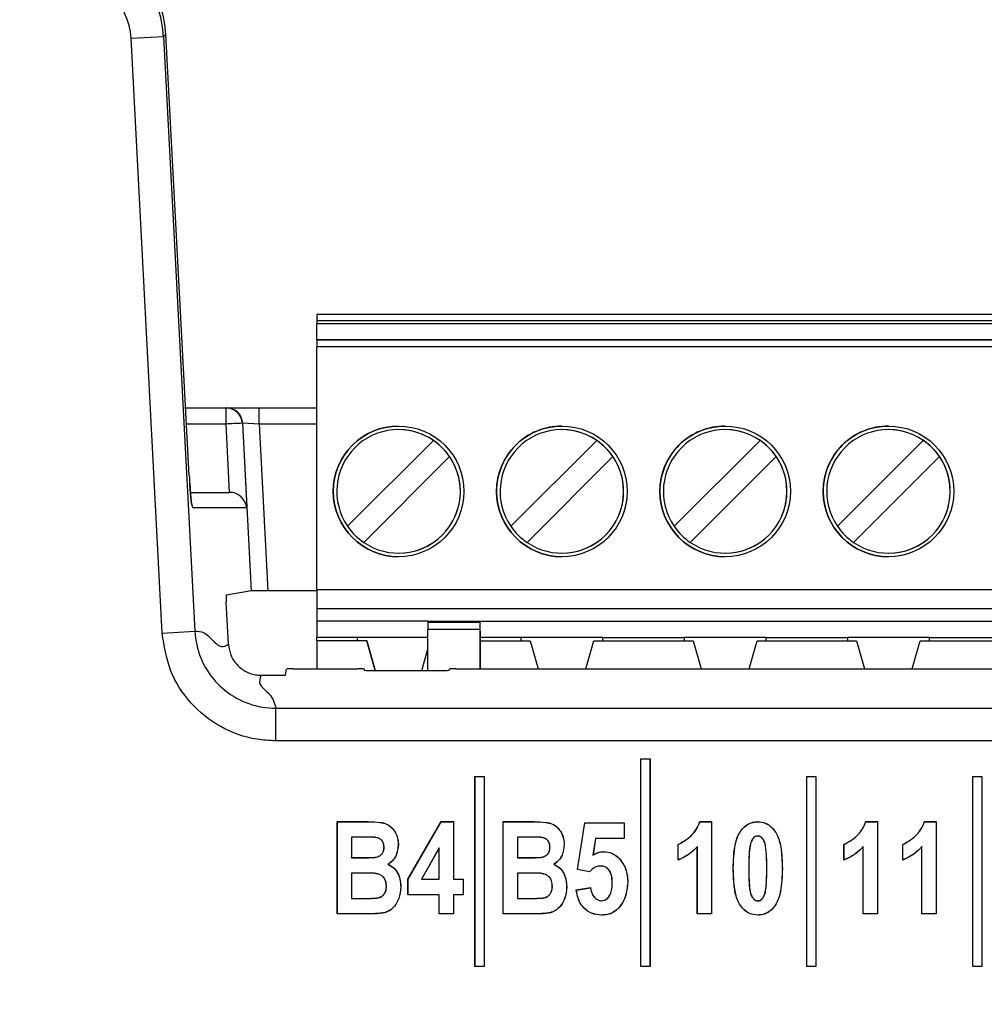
# Paper-space layout 'Sheet2' of a CAD drawing. Header units: millimetres. Extents: x -8 to 412, y -20 to 277.
# Tile 15 of 40: x 74 to 80, y 180 to 186. Entities that reach past the tile are written whole.
import ezdxf

# ---------------------------------------------------------------- set-up
doc = ezdxf.new("R2010")
doc.units = ezdxf.units.MM
doc.header["$PDSIZE"] = -1
doc.styles.add('SLDTEXTSTYLE1', font='TXT', dxfattribs={"width": 0.75})
doc.dimstyles.new('SLDDIMSTYLE1', dxfattribs={"dimtxt": 2.5, "dimasz": 3, "dimexe": 0, "dimexo": 0.0625, "dimtad": 1, "dimdec": 1, "dimlfac": 5, "dimrnd": 1e-09, "dimzin": 4, "dimdsep": 46, "dimtxsty": 'SLDTEXTSTYLE1', "dimblk1": 'CLOSED', "dimblk2": 'CLOSED', "dimsah": 1, "dimcen": 0.09, "dimadec": 0, "dimazin": 1, "dimtfac": 1, "dimtofl": 0, "dimtmove": 0, "dimatfit": 3, "dimldrblk": 'CLOSED', "dimfxl": 1, "dimfrac": 2, "dimtolj": 1, "dimtzin": 12, "dimarcsym": 0})

# ---------------------------------------------------------------- blocks, each defined once
blk = doc.blocks.new('_Closed')
at = {"color": 0, "linetype": 'ByBlock', "lineweight": -2}
for p, q in [((-1, 0.166667), (0, 0)), ((-1, 0.166667), (-1, -0.166667)), ((0, 0), (-1, -0.166667)), ((0, 0), (-1, 0))]:
    blk.add_line(p, q, dxfattribs=at)
blk = doc.blocks.new('_D_26')
at = {"color": 0, "linetype": 'Continuous', "lineweight": -2}
for p, q in [((73.7695, 236.7379), (45.9028, 236.7379)), ((45.9028, 233.7379), (45.9028, 47.3379)), ((85.1498, 44.3379), (45.9028, 44.3379))]:
    blk.add_line(p, q, dxfattribs=at)
at = {"layer": 'Defpoints', "color": 0}
for p in [(73.832, 236.7379), (45.9028, 44.3379), (85.2123, 44.3379)]:
    blk.add_point(p, dxfattribs=at)
at = {"color": 0, "lineweight": -2, "xscale": 3, "yscale": 3, "zscale": 3}
for p, rotation in [((45.9028, 236.7379), 90), ((45.9028, 44.3379), 270)]:
    blk.add_blockref('_Closed', p, dxfattribs=dict(at, rotation=rotation))
at = {"color": 0, "lineweight": 18, "insert": (42.7778, 140.5379), "char_height": 2.5, "attachment_point": 2, "rotation": 90, "style": 'SLDTEXTSTYLE1'}
blk.add_mtext('\\A1;962.0', dxfattribs=at)

psp = doc.layouts.new('Sheet2')

# ---------------------------------------------------------------- linework, layer by layer
at = {"color": 7, "linetype": 'Continuous', "lineweight": 25}
for p, q in [((74.6358, 185.8183), (74.8352, 185.8288)), ((74.8269, 182.1767), (74.6358, 185.8183)), ((74.8492, 185.8435), (74.8352, 185.8288)), ((74.8352, 185.8288), (75.0263, 182.1872)), ((74.9922, 183.1414), (74.8492, 185.8435)), ((74.8492, 185.8435), (74.8493, 185.8435)), ((74.9923, 183.1415), (74.8493, 185.8435)), ((75.774, 184.1298), (85.774, 184.1298)), ((75.774, 184.0898), (85.774, 184.0898)), ((75.774, 184.0898), (75.774, 184.0698)), ((85.774, 184.0698), (75.774, 184.0698)), ((75.774, 183.9738), (75.774, 184.0698)), ((75.774, 183.9738), (85.774, 183.9738)), ((75.774, 183.9738), (75.774, 183.9689)), ((85.774, 183.9689), (75.774, 183.9689)), ((75.774, 182.4438), (75.774, 183.929)), ((85.774, 183.929), (75.774, 183.929)), ((74.9704, 183.5554), (75.2177, 183.5554)), ((75.2177, 183.4562), (75.2177, 183.5554)), ((75.2177, 183.5554), (75.2203, 183.5554)), ((75.2203, 183.5554), (75.4203, 183.5554)), ((75.4203, 183.4554), (75.4203, 183.5554)), ((75.4203, 183.5554), (75.774, 183.5554)), ((75.2394, 183.0379), (75.2177, 183.4562)), ((75.3174, 183.4606), (75.3443, 182.9432)), ((75.3201, 183.4606), (75.3174, 183.4606)), ((75.3739, 182.434), (75.3201, 183.4606)), ((75.4203, 183.4554), (75.3201, 183.4606)), ((75.4203, 183.4554), (75.4739, 182.4348)), ((76.274, 183.4221), (76.274, 183.4221)), ((77.274, 183.4221), (77.274, 183.4221)), ((78.274, 183.4221), (78.274, 183.4221)), ((79.274, 183.4221), (79.274, 183.4221)), ((75.9616, 182.8304), (76.4874, 183.3562)), ((75.9616, 182.8304), (76.4874, 183.3562)), ((76.4874, 183.3562), (76.4874, 183.3562)), ((76.9616, 182.8304), (77.4874, 183.3562)), ((76.9616, 182.8304), (77.4874, 183.3562)), ((77.4874, 183.3562), (77.4874, 183.3562)), ((77.9616, 182.8304), (78.4874, 183.3562)), ((77.9616, 182.8304), (78.4874, 183.3562)), ((78.4874, 183.3562), (78.4874, 183.3562)), ((78.9616, 182.8304), (79.4874, 183.3562)), ((78.9616, 182.8304), (79.4874, 183.3562)), ((79.4874, 183.3562), (79.4874, 183.3562)), ((76.5864, 183.2572), (76.0606, 182.7314)), ((76.5864, 183.2572), (76.5864, 183.2572)), ((77.5864, 183.2572), (77.0606, 182.7314)), ((77.5864, 183.2572), (77.5864, 183.2572)), ((78.5864, 183.2572), (78.0606, 182.7314)), ((78.5864, 183.2572), (78.5864, 183.2572)), ((79.5864, 183.2572), (79.0606, 182.7314)), ((79.5864, 183.2572), (79.5864, 183.2572)), ((74.9994, 183.0379), (75.2394, 183.0379)), ((75.2394, 183.0379), (75.2394, 183.0379)), ((75.3443, 182.9432), (75.0131, 182.9432)), ((75.9616, 182.8304), (75.9616, 182.8304)), ((76.9616, 182.8304), (76.9616, 182.8304)), ((77.9616, 182.8304), (77.9616, 182.8304)), ((78.9616, 182.8304), (78.9616, 182.8304)), ((76.274, 182.6655), (76.274, 182.6655)), ((77.274, 182.6655), (77.274, 182.6655)), ((78.274, 182.6655), (78.274, 182.6655)), ((79.274, 182.6655), (79.274, 182.6655)), ((75.3739, 182.434), (75.2186, 182.4079)), ((75.774, 182.4348), (75.4739, 182.4348)), ((75.774, 182.4438), (85.774, 182.4438)), ((75.774, 182.4438), (75.774, 182.3238)), ((75.2323, 182.1074), (75.2186, 182.3679)), ((85.774, 182.3238), (75.774, 182.3238)), ((75.774, 182.3238), (75.774, 182.2498)), ((76.454, 182.2498), (75.774, 182.2498)), ((75.774, 182.2498), (75.774, 182.1498)), ((76.454, 182.2498), (76.774, 182.2498)), ((76.454, 182.2434), (76.454, 182.2498)), ((76.454, 182.2434), (76.774, 182.2434)), ((76.454, 182.2434), (76.454, 182.1983)), ((76.774, 182.2498), (84.774, 182.2498)), ((76.774, 182.2498), (76.774, 182.2434)), ((74.8269, 182.1767), (75.0263, 182.1872)), ((76.774, 182.1983), (76.454, 182.1983)), ((76.454, 181.9475), (76.454, 182.1983)), ((76.774, 181.9579), (76.774, 182.1983)), ((76.774, 182.1872), (76.774, 181.9579)), ((76.023, 182.1498), (75.774, 182.1498)), ((75.774, 182.1298), (75.774, 182.1498)), ((75.774, 182.1298), (75.774, 181.9579)), ((76.079, 182.1298), (75.774, 182.1298)), ((76.454, 182.1498), (76.023, 182.1498)), ((76.023, 182.1298), (76.023, 182.1498)), ((76.1309, 181.9475), (76.079, 182.1298)), ((76.079, 182.1298), (76.1309, 181.9475)), ((76.079, 182.1298), (76.079, 182.1298)), ((77.023, 182.1498), (76.774, 182.1498)), ((76.774, 182.1298), (77.079, 182.1298)), ((77.525, 182.1498), (77.023, 182.1498)), ((77.023, 182.1498), (77.023, 182.1298)), ((77.079, 182.1298), (77.1279, 181.9579)), ((77.079, 182.1298), (77.079, 182.1298)), ((77.079, 182.1298), (77.1279, 181.9579)), ((77.4201, 181.9579), (77.469, 182.1298)), ((77.469, 182.1298), (78.079, 182.1298)), ((77.525, 182.1498), (78.023, 182.1498)), ((77.525, 182.1298), (77.525, 182.1498)), ((78.525, 182.1498), (78.023, 182.1498)), ((78.023, 182.1498), (78.023, 182.1298)), ((78.079, 182.1298), (78.1279, 181.9579)), ((78.079, 182.1298), (78.079, 182.1298)), ((78.079, 182.1298), (78.1279, 181.9579)), ((78.4201, 181.9579), (78.469, 182.1298)), ((78.469, 182.1298), (79.079, 182.1298)), ((78.525, 182.1498), (79.023, 182.1498)), ((78.525, 182.1298), (78.525, 182.1498)), ((79.525, 182.1498), (79.023, 182.1498)), ((79.023, 182.1498), (79.023, 182.1298)), ((79.079, 182.1298), (79.1279, 181.9579)), ((79.079, 182.1298), (79.079, 182.1298)), ((79.079, 182.1298), (79.1279, 181.9579)), ((79.4201, 181.9579), (79.469, 182.1298)), ((79.469, 182.1298), (80.079, 182.1298)), ((79.525, 182.1498), (80.023, 182.1498)), ((79.525, 182.1298), (79.525, 182.1498)), ((76.4171, 181.9475), (76.454, 182.0771)), ((75.5824, 181.9202), (75.5884, 181.9559)), ((75.6284, 181.9579), (76.0224, 181.9579)), ((76.0624, 181.9559), (76.0635, 181.9495)), ((76.1035, 181.9475), (76.5442, 181.9475)), ((76.5842, 181.9495), (76.5852, 181.9559)), ((76.6252, 181.9579), (84.824, 181.9579)), ((75.4318, 181.9181), (75.5424, 181.9181)), ((75.5225, 181.5166), (75.5225, 181.7163)), ((75.5225, 181.7163), (85.926, 181.7163)), ((85.926, 181.5166), (75.5225, 181.5166)), ((77.7564, 181.4037), (77.7559, 181.4042)), ((77.7559, 181.4042), (77.7559, 180.1366)), ((77.8159, 181.4042), (77.7559, 181.4042)), ((77.7564, 181.4037), (77.7564, 180.1372)), ((77.8154, 181.4037), (77.7564, 181.4037)), ((77.8154, 181.4037), (77.8159, 181.4042)), ((77.8154, 180.1372), (77.8154, 181.4037)), ((77.8159, 180.1366), (77.8159, 181.4042)), ((76.7404, 181.2961), (76.7399, 181.2966)), ((76.7999, 181.2966), (76.7399, 181.2966)), ((76.7399, 181.2966), (76.7399, 180.1366)), ((76.7404, 181.2961), (76.7404, 180.1372)), ((76.7994, 181.2961), (76.7404, 181.2961)), ((76.7994, 181.2961), (76.7999, 181.2966)), ((76.7994, 180.1372), (76.7994, 181.2961)), ((76.7999, 180.1366), (76.7999, 181.2966)), ((78.7724, 181.2961), (78.7719, 181.2966)), ((78.8319, 181.2966), (78.7719, 181.2966)), ((78.7719, 181.2966), (78.7719, 180.1366)), ((78.7724, 181.2961), (78.7724, 180.1372)), ((78.8314, 181.2961), (78.7724, 181.2961)), ((78.8314, 181.2961), (78.8319, 181.2966)), ((78.8314, 180.1372), (78.8314, 181.2961)), ((78.8319, 180.1366), (78.8319, 181.2966)), ((79.7884, 181.2961), (79.7879, 181.2966)), ((79.7879, 181.2966), (79.7879, 180.1366)), ((79.8479, 181.2966), (79.7879, 181.2966)), ((79.7884, 181.2961), (79.7884, 180.1372)), ((79.8474, 181.2961), (79.7884, 181.2961)), ((79.8474, 181.2961), (79.8479, 181.2966)), ((79.8474, 180.1372), (79.8474, 181.2961)), ((79.8479, 180.1366), (79.8479, 181.2966)), ((75.8992, 181.0211), (75.8987, 181.0217)), ((75.8987, 181.0217), (76.0885, 181.0217)), ((75.8987, 180.4566), (75.8987, 181.0217)), ((75.8992, 181.0211), (76.0885, 181.0211)), ((75.8992, 180.4572), (75.8992, 181.0211)), ((76.0885, 181.0211), (76.0885, 181.0217)), ((76.3316, 180.6691), (76.5339, 181.0217)), ((76.3321, 180.669), (76.5342, 181.0211)), ((76.5342, 181.0211), (76.5339, 181.0217)), ((76.5339, 181.0217), (76.6105, 181.0217)), ((76.5342, 181.0211), (76.6099, 181.0211)), ((76.6099, 181.0211), (76.6105, 181.0217)), ((76.6099, 181.0211), (76.6099, 180.6689)), ((76.6105, 181.0217), (76.6105, 180.6694)), ((76.9152, 181.0211), (76.9147, 181.0217)), ((76.9147, 181.0217), (77.1045, 181.0217)), ((76.9147, 180.4566), (76.9147, 181.0217)), ((76.9152, 181.0211), (77.1045, 181.0211)), ((76.9152, 180.4572), (76.9152, 181.0211)), ((77.1045, 181.0211), (77.1045, 181.0217)), ((77.3696, 180.7281), (77.4137, 181.0143)), ((77.3702, 180.7286), (77.4141, 181.0138)), ((77.4141, 181.0138), (77.4137, 181.0143)), ((77.4137, 181.0143), (77.6558, 181.0143)), ((77.4141, 181.0138), (77.6553, 181.0138)), ((77.6553, 181.0138), (77.6558, 181.0143)), ((77.6553, 181.0138), (77.6553, 180.9195)), ((77.6558, 181.0143), (77.6558, 180.9189)), ((78.1188, 181.0217), (78.1912, 181.0217)), ((78.1192, 181.0211), (78.1906, 181.0211)), ((78.1906, 181.0211), (78.1912, 181.0217)), ((78.1906, 181.0211), (78.1906, 180.4572)), ((78.1912, 181.0217), (78.1912, 180.4566)), ((78.4735, 181.0211), (78.4735, 181.0217)), ((79.1348, 181.0217), (79.2072, 181.0217)), ((79.1352, 181.0211), (79.2066, 181.0211)), ((79.2066, 181.0211), (79.2072, 181.0217)), ((79.2066, 181.0211), (79.2066, 180.4572)), ((79.2072, 181.0217), (79.2072, 180.4566)), ((79.4944, 181.0217), (79.5667, 181.0217)), ((79.4948, 181.0211), (79.5662, 181.0211)), ((79.5662, 181.0211), (79.5667, 181.0217)), ((79.5662, 181.0211), (79.5662, 180.4572)), ((79.5667, 181.0217), (79.5667, 180.4566)), ((76.0458, 180.9268), (75.9862, 180.9268)), ((75.9862, 180.9268), (75.9862, 180.801)), ((75.9862, 180.9268), (75.9867, 180.9263)), ((76.0458, 180.9263), (75.9867, 180.9263)), ((75.9867, 180.9263), (75.9867, 180.8015)), ((76.0458, 180.9268), (76.0458, 180.9263)), ((77.0618, 180.9268), (77.0022, 180.9268)), ((77.0022, 180.9268), (77.0022, 180.801)), ((77.0022, 180.9268), (77.0027, 180.9263)), ((77.0618, 180.9263), (77.0027, 180.9263)), ((77.0027, 180.9263), (77.0027, 180.8015)), ((77.0618, 180.9268), (77.0618, 180.9263)), ((77.4801, 180.9195), (77.4641, 180.8158)), ((77.4805, 180.9189), (77.4648, 180.8169)), ((77.4801, 180.9195), (77.4805, 180.9189)), ((77.6553, 180.9195), (77.4801, 180.9195)), ((77.6558, 180.9189), (77.4805, 180.9189)), ((77.6553, 180.9195), (77.6558, 180.9189)), ((78.4737, 180.9341), (78.4737, 180.9336)), ((76.1854, 180.8652), (76.1849, 180.8652)), ((76.2724, 180.8816), (76.2729, 180.8816)), ((76.5229, 180.8612), (76.4145, 180.6689)), ((76.5224, 180.8592), (76.4154, 180.6694)), ((76.5229, 180.8612), (76.5224, 180.8592)), ((76.5224, 180.6694), (76.5224, 180.8592)), ((76.5229, 180.6689), (76.5229, 180.8612)), ((77.2014, 180.8652), (77.2009, 180.8652)), ((77.2884, 180.8816), (77.2889, 180.8816)), ((77.9862, 180.8819), (77.9857, 180.8822)), ((77.9857, 180.7869), (77.9857, 180.8822)), ((77.9862, 180.7876), (77.9862, 180.8819)), ((78.1036, 180.8689), (78.1031, 180.8676)), ((78.1031, 180.4566), (78.1031, 180.8676)), ((78.1036, 180.4572), (78.1036, 180.8689)), ((79.0022, 180.8819), (79.0017, 180.8822)), ((79.0017, 180.7869), (79.0017, 180.8822)), ((79.0022, 180.7876), (79.0022, 180.8819)), ((79.1196, 180.8689), (79.1191, 180.8676)), ((79.1191, 180.4566), (79.1191, 180.8676)), ((79.1196, 180.4572), (79.1196, 180.8689)), ((79.3618, 180.8819), (79.3613, 180.8822)), ((79.3613, 180.7869), (79.3613, 180.8822)), ((79.3618, 180.7876), (79.3618, 180.8819)), ((79.4792, 180.8689), (79.4787, 180.8676)), ((79.4787, 180.4566), (79.4787, 180.8676)), ((79.4792, 180.4572), (79.4792, 180.8689)), ((75.9862, 180.801), (75.9867, 180.8015)), ((75.9862, 180.801), (76.0541, 180.801)), ((75.9867, 180.8015), (76.0541, 180.8015)), ((76.0541, 180.801), (76.0541, 180.8015)), ((76.1293, 180.8028), (76.1292, 180.8034)), ((77.0022, 180.801), (77.0027, 180.8015)), ((77.0022, 180.801), (77.0701, 180.801)), ((77.0027, 180.8015), (77.0701, 180.8015)), ((77.0701, 180.801), (77.0701, 180.8015)), ((77.1453, 180.8028), (77.1452, 180.8034)), ((77.4641, 180.8158), (77.4648, 180.8169)), ((77.529, 180.8377), (77.529, 180.8382)), ((77.6266, 180.7945), (77.627, 180.7949)), ((76.2087, 180.7608), (76.2098, 180.7608)), ((77.2247, 180.7608), (77.2258, 180.7608)), ((77.5124, 180.7507), (77.5124, 180.7502)), ((78.3238, 180.7364), (78.3233, 180.7364)), ((78.4181, 180.7353), (78.4186, 180.7353)), ((78.5292, 180.7353), (78.5287, 180.7353)), ((78.6236, 180.7353), (78.6241, 180.7353)), ((76.0679, 180.7067), (75.9862, 180.7067)), ((75.9862, 180.7067), (75.9862, 180.5515)), ((75.9862, 180.7067), (75.9867, 180.7061)), ((76.0679, 180.7061), (75.9867, 180.7061)), ((75.9867, 180.7061), (75.9867, 180.552)), ((76.0679, 180.7067), (76.0679, 180.7061)), ((76.3321, 180.669), (76.3316, 180.6691)), ((76.3316, 180.574), (76.3316, 180.6691)), ((76.4145, 180.6689), (76.4154, 180.6694)), ((76.4154, 180.6694), (76.5224, 180.6694)), ((76.5229, 180.6689), (76.5224, 180.6694)), ((76.6099, 180.6689), (76.6105, 180.6694)), ((76.6105, 180.6694), (76.6692, 180.6694)), ((76.6686, 180.6689), (76.6692, 180.6694)), ((76.6692, 180.6694), (76.6692, 180.574)), ((77.0839, 180.7067), (77.0022, 180.7067)), ((77.0022, 180.7067), (77.0022, 180.5515)), ((77.0022, 180.7067), (77.0027, 180.7061)), ((77.0839, 180.7061), (77.0027, 180.7061)), ((77.0027, 180.7061), (77.0027, 180.552)), ((77.0839, 180.7067), (77.0839, 180.7061)), ((77.3702, 180.7286), (77.3696, 180.7281)), ((77.4428, 180.7135), (77.3696, 180.7281)), ((77.4426, 180.714), (77.3702, 180.7286)), ((76.2001, 180.6275), (76.1995, 180.6275)), ((76.2871, 180.6225), (76.2876, 180.6225)), ((76.3321, 180.5746), (76.3321, 180.669)), ((76.4145, 180.6689), (76.5229, 180.6689)), ((76.6099, 180.6689), (76.6686, 180.6689)), ((76.6686, 180.6689), (76.6686, 180.5746)), ((77.2161, 180.6275), (77.2155, 180.6275)), ((77.3031, 180.6225), (77.3036, 180.6225)), ((77.3623, 180.6034), (77.4503, 180.6181)), ((77.3629, 180.603), (77.4499, 180.6175)), ((77.583, 180.647), (77.5824, 180.647)), ((77.6773, 180.6491), (77.6778, 180.6491)), ((75.9862, 180.5515), (75.9867, 180.552)), ((75.9862, 180.5515), (76.0798, 180.5515)), ((75.9867, 180.552), (76.0798, 180.552)), ((76.0798, 180.5515), (76.0798, 180.552)), ((76.3321, 180.5746), (76.3316, 180.574)), ((76.5224, 180.574), (76.3316, 180.574)), ((76.5229, 180.5746), (76.3321, 180.5746)), ((76.5229, 180.5746), (76.5224, 180.574)), ((76.5224, 180.4566), (76.5224, 180.574)), ((76.5229, 180.4572), (76.5229, 180.5746)), ((76.6099, 180.5746), (76.6099, 180.4572)), ((76.6099, 180.5746), (76.6105, 180.574)), ((76.6686, 180.5746), (76.6099, 180.5746)), ((76.6105, 180.574), (76.6105, 180.4566)), ((76.6692, 180.574), (76.6105, 180.574)), ((76.6686, 180.5746), (76.6692, 180.574)), ((77.0022, 180.5515), (77.0027, 180.552)), ((77.0022, 180.5515), (77.0958, 180.5515)), ((77.0027, 180.552), (77.0958, 180.552)), ((77.0958, 180.5515), (77.0958, 180.552)), ((77.5156, 180.5368), (77.5156, 180.5374)), ((78.4737, 180.5368), (78.4737, 180.5374)), ((75.8992, 180.4572), (75.8987, 180.4566)), ((76.0567, 180.4566), (75.8987, 180.4566)), ((76.0567, 180.4572), (75.8992, 180.4572)), ((76.0567, 180.4572), (76.0567, 180.4566)), ((76.1875, 180.4641), (76.1876, 180.4636)), ((76.5229, 180.4572), (76.5224, 180.4566)), ((76.6105, 180.4566), (76.5224, 180.4566)), ((76.6099, 180.4572), (76.5229, 180.4572)), ((76.6099, 180.4572), (76.6105, 180.4566)), ((76.9152, 180.4572), (76.9147, 180.4566)), ((77.0727, 180.4566), (76.9147, 180.4566)), ((77.0727, 180.4572), (76.9152, 180.4572)), ((77.0727, 180.4572), (77.0727, 180.4566)), ((77.2035, 180.4641), (77.2036, 180.4636)), ((77.5173, 180.4498), (77.5173, 180.4493)), ((78.1036, 180.4572), (78.1031, 180.4566)), ((78.1912, 180.4566), (78.1031, 180.4566)), ((78.1906, 180.4572), (78.1036, 180.4572)), ((78.1906, 180.4572), (78.1912, 180.4566)), ((78.4739, 180.4498), (78.4739, 180.4493)), ((79.1196, 180.4572), (79.1191, 180.4566)), ((79.2072, 180.4566), (79.1191, 180.4566)), ((79.2066, 180.4572), (79.1196, 180.4572)), ((79.2066, 180.4572), (79.2072, 180.4566)), ((79.4792, 180.4572), (79.4787, 180.4566)), ((79.5667, 180.4566), (79.4787, 180.4566)), ((79.5662, 180.4572), (79.4792, 180.4572)), ((79.5662, 180.4572), (79.5667, 180.4566)), ((76.7404, 180.1372), (76.7399, 180.1366)), ((76.7399, 180.1366), (76.7999, 180.1366)), ((76.7404, 180.1372), (76.7994, 180.1372)), ((76.7994, 180.1372), (76.7999, 180.1366)), ((77.7564, 180.1372), (77.7559, 180.1366)), ((77.7559, 180.1366), (77.8159, 180.1366)), ((77.7564, 180.1372), (77.8154, 180.1372)), ((77.8154, 180.1372), (77.8159, 180.1366)), ((78.7724, 180.1372), (78.7719, 180.1366)), ((78.7719, 180.1366), (78.8319, 180.1366)), ((78.7724, 180.1372), (78.8314, 180.1372)), ((78.8314, 180.1372), (78.8319, 180.1366)), ((79.7884, 180.1372), (79.7879, 180.1366)), ((79.7879, 180.1366), (79.8479, 180.1366)), ((79.7884, 180.1372), (79.8474, 180.1372)), ((79.8474, 180.1372), (79.8479, 180.1366))]:
    psp.add_line(p, q, dxfattribs=at)
at = {"color": 8, "linetype": 'Continuous', "lineweight": 25}
for p, q in [((75.2177, 183.4562), (74.9757, 183.4562)), ((75.774, 183.4554), (75.4203, 183.4554)), ((74.9922, 183.1414), (74.9923, 183.1415))]:
    psp.add_line(p, q, dxfattribs=at)
at = {"color": 7, "linetype": 'Continuous', "lineweight": 25, "flags": 128}
for points in [[(75.774, 184.1298), (75.774, 184.129), (75.774, 184.1268), (75.774, 184.1231), (75.774, 184.1181), (75.774, 184.112), (75.774, 184.1051), (75.774, 184.0976), (75.774, 184.0898)], [(75.774, 183.9689), (75.774, 183.9679), (75.774, 183.9654), (75.774, 183.9616), (75.774, 183.9566), (75.774, 183.9506), (75.774, 183.9439), (75.774, 183.9365), (75.774, 183.929)], [(76.774, 182.1872), (76.774, 182.1993), (76.774, 182.2109), (76.774, 182.2218), (76.774, 182.2313), (76.774, 182.2391), (76.774, 182.245), (76.774, 182.2486), (76.774, 182.2498)], [(76.774, 182.1983), (76.774, 182.2064), (76.774, 182.214), (76.774, 182.2211), (76.774, 182.2274), (76.774, 182.2329), (76.774, 182.2375), (76.774, 182.241), (76.774, 182.2434)], [(78.1192, 181.0211), (78.119, 181.0214), (78.1188, 181.0217)], [(79.1352, 181.0211), (79.135, 181.0214), (79.1348, 181.0217)], [(79.4948, 181.0211), (79.4946, 181.0214), (79.4944, 181.0217)], [(77.9862, 180.7876), (77.986, 180.7872), (77.9857, 180.7869)], [(79.0022, 180.7876), (79.002, 180.7872), (79.0017, 180.7869)], [(79.3618, 180.7876), (79.3615, 180.7872), (79.3613, 180.7869)], [(77.4426, 180.714), (77.4427, 180.7138), (77.4428, 180.7135)], [(77.4499, 180.6175), (77.4501, 180.6177), (77.4502, 180.6179), (77.4503, 180.6181)], [(77.3629, 180.603), (77.3626, 180.6032), (77.3623, 180.6034)]]:
    psp.add_lwpolyline(points, dxfattribs=at)
at = {"color": 8, "linetype": 'Continuous', "lineweight": 25, "flags": 128}
psp.add_lwpolyline([(75.0131, 182.9432), (75.0103, 182.9619), (75.0047, 182.9784)], dxfattribs=at)
at = {"color": 7, "linetype": 'Continuous', "lineweight": 25}
for centre in [(76.274, 183.0438), (77.274, 183.0438), (78.274, 183.0438), (79.274, 183.0438)]:
    psp.add_circle(centre, 0.4, dxfattribs=at)
for centre, radius, start, end in [((75.2176, 183.4554), 0.0999, 2.95809, 89.96343), ((75.2203, 183.4554), 0.0999, 2.95809, 89.96343), ((75.4084, 180.2372), 3.2247, 91.61707, 93.39074), ((76.274, 183.0438), 0.4, 89.99999, 269.99999), ((77.274, 183.0438), 0.4, 89.99999, 179.99999), ((78.274, 183.0438), 0.4, 89.99999, 179.99999), ((79.274, 183.0438), 0.4, 89.99999, 179.99999), ((76.274, 183.0438), 0.3783, 55.6634, 214.33659), ((76.274, 183.0438), 0.3783, 269.99999, 89.99999), ((77.274, 183.0438), 0.3783, 55.6634, 214.33659), ((77.274, 183.0438), 0.3783, 359.99999, 89.99999), ((78.274, 183.0438), 0.3783, 55.6634, 214.33659), ((78.274, 183.0438), 0.3783, 269.99999, 89.99999), ((79.274, 183.0438), 0.3783, 55.6634, 214.33659), ((79.274, 183.0438), 0.3783, 359.99999, 89.99999), ((76.274, 183.0438), 0.3783, 34.33655, 55.66344), ((77.274, 183.0438), 0.3783, 34.33655, 55.66344), ((78.274, 183.0438), 0.3783, 34.33655, 55.66344), ((79.274, 183.0438), 0.3783, 34.33655, 55.66344), ((76.274, 183.0438), 0.3783, 235.6634, 34.33659), ((77.274, 183.0438), 0.3783, 235.6634, 34.33659), ((78.274, 183.0438), 0.3783, 235.6634, 34.33659), ((79.274, 183.0438), 0.3783, 235.6634, 34.33659), ((77.274, 183.0438), 0.4, 179.99999, 269.99999), ((77.274, 183.0438), 0.3783, 269.99999, 359.99999), ((78.274, 183.0438), 0.4, 179.99999, 269.99999), ((79.274, 183.0438), 0.4, 179.99999, 269.99999), ((79.274, 183.0438), 0.3783, 269.99999, 359.99999), ((76.274, 183.0438), 0.3783, 214.33655, 235.66344), ((77.274, 183.0438), 0.3783, 214.33655, 235.66344), ((78.274, 183.0438), 0.3783, 214.33655, 235.66344), ((79.274, 183.0438), 0.3783, 214.33655, 235.66344)]:
    psp.add_arc(centre, radius, start, end, dxfattribs=at)
for centre, major_axis, ratio, start_param, end_param in [((74.2358, 185.7963), (0.413, 0.4359), 0.999131, 5.524576, 7.040345), ((74.2495, 185.8107), (0.4664, 0.3788), 0.9986, 5.654895, 7.170664), ((74.2358, 185.7963), (0.2758, 0.2911), 0.997404, 5.524576, 7.040345), ((75.0026, 183.1432), (-0.0105, 0.2), 0.052263, 1.576773, 1.833354), ((75.2446, 182.9379), (0.0745, -0.0707), 0.949396, 0.837723, 2.355776), ((75.474, 182.434), (0.1001, 0), 0.008715, 1.571254, 3.089762), ((75.2207, 182.3679), (-0.0021, 0.04), 0.052263, 0.005976, 1.568046), ((75.6284, 181.9558), (0.04, 0), 0.052408, 1.570796, 3.132866), ((76.0224, 181.9558), (0.04, 0), 0.052408, 0.008727, 1.570796), ((76.1035, 181.9496), (0.04, 0), 0.052408, 3.150319, 4.712389), ((76.5442, 181.9496), (0.04, 0), 0.052408, 4.712389, 6.274459), ((76.6252, 181.9558), (0.04, 0), 0.052408, 1.570796, 3.132866), ((75.5424, 181.9202), (0.04, 0), 0.052408, 4.712389, 6.274459)]:
    psp.add_ellipse(centre, major_axis=major_axis, ratio=ratio, start_param=start_param, end_param=end_param, dxfattribs=at)
at = {"color": 8, "linetype": 'Continuous', "lineweight": 25}
psp.add_ellipse((75.0026, 183.1432), major_axis=(-0.0105, 0.2), ratio=0.052263, start_param=1.833354, end_param=3.138842, dxfattribs=at)
at = {"color": 7, "linetype": 'Continuous', "lineweight": 25}
for points, knots in [([(75.0073, 182.9689), (75.0073, 182.969), (75.0073, 182.9691), (75.0058, 182.9772), (75.0032, 182.998), (74.9992, 183.0367), (74.9966, 183.0736), (74.9953, 183.0924)], [0, 0, 0, 0, 0.057521, 0.190197, 0.400519, 0.693169, 1, 1, 1, 1]), ([(75.5225, 181.5166), (75.4833, 181.5186), (75.3662, 181.5246), (75.1779, 181.5929), (74.9931, 181.7411), (74.8623, 181.9432), (74.8387, 182.0989), (74.8269, 182.1767)], [0, 0, 0, 0, 0.111615, 0.333656, 0.555723, 0.777863, 1, 1, 1, 1]), ([(75.0263, 182.1872), (75.0451, 182.188), (75.0828, 182.1896), (75.1385, 182.1263), (75.1892, 182.0841), (75.2179, 182.0996), (75.2323, 182.1074)], [0, 0, 0, 0, 0.2796891, 0.560297, 0.7805029, 1, 1, 1, 1]), ([(75.0263, 182.1872), (75.0263, 182.1872), (75.0292, 182.1316), (75.054, 182.0206), (75.1441, 181.8765), (75.2769, 181.7702), (75.4109, 181.7233), (75.4946, 181.7163), (75.5225, 181.7163), (75.5225, 181.7163)], [0, 0, 0, 0, 0.000016, 0.222146, 0.44428, 0.666337, 0.888378, 0.999984, 1, 1, 1, 1]), ([(75.2323, 182.1074), (75.2357, 182.085), (75.2424, 182.0404), (75.28, 181.9824), (75.333, 181.94), (75.3869, 181.9204), (75.4205, 181.9187), (75.4318, 181.9181)], [0, 0, 0, 0, 0.222226, 0.444466, 0.666402, 0.888232, 1, 1, 1, 1]), ([(75.4318, 181.9181), (75.4248, 181.8993), (75.411, 181.8616), (75.5019, 181.7944), (75.5147, 181.7459), (75.5225, 181.7163)], [0, 0, 0, 0, 0.279484, 0.560024, 1, 1, 1, 1]), ([(76.0885, 181.0217), (76.1125, 181.0213), (76.1504, 181.0206), (76.2021, 181.0096), (76.2378, 180.982), (76.2634, 180.9429), (76.272, 180.9067), (76.2727, 180.8861), (76.2729, 180.8816)], [0, 0, 0, 0, 0.27181, 0.428627, 0.587389, 0.76758, 0.948104, 1, 1, 1, 1]), ([(76.0885, 181.0211), (76.1125, 181.0207), (76.1503, 181.0201), (76.2019, 181.0091), (76.2374, 180.9816), (76.2629, 180.9427), (76.2714, 180.9066), (76.2722, 180.8861), (76.2724, 180.8816)], [0, 0, 0, 0, 0.272651, 0.429182, 0.587658, 0.767809, 0.948247, 1, 1, 1, 1]), ([(77.1045, 181.0217), (77.1285, 181.0213), (77.1664, 181.0206), (77.2181, 181.0096), (77.2538, 180.982), (77.2794, 180.9429), (77.288, 180.9067), (77.2887, 180.8861), (77.2889, 180.8816)], [0, 0, 0, 0, 0.27181, 0.428627, 0.587389, 0.76758, 0.948104, 1, 1, 1, 1]), ([(77.1045, 181.0211), (77.1285, 181.0207), (77.1663, 181.0201), (77.2179, 181.0091), (77.2534, 180.9816), (77.2789, 180.9427), (77.2874, 180.9066), (77.2882, 180.8861), (77.2884, 180.8816)], [0, 0, 0, 0, 0.272651, 0.429182, 0.587658, 0.767809, 0.948247, 1, 1, 1, 1]), ([(77.9857, 180.8822), (78.007, 180.8939), (78.0541, 180.9199), (78.0996, 180.9713), (78.1145, 181.0103), (78.1188, 181.0217)], [0, 0, 0, 0, 0.367853, 0.815992, 1, 1, 1, 1]), ([(77.9862, 180.8819), (78.0075, 180.8936), (78.0546, 180.9196), (78.1, 180.971), (78.1149, 181.0098), (78.1192, 181.0211)], [0, 0, 0, 0, 0.368415, 0.816262, 1, 1, 1, 1]), ([(78.3233, 180.7364), (78.3245, 180.7847), (78.3264, 180.8535), (78.3511, 180.94), (78.3828, 180.9859), (78.4225, 181.0137), (78.4529, 181.0209), (78.4699, 181.0215), (78.4735, 181.0217)], [0, 0, 0, 0, 0.402534, 0.572641, 0.744762, 0.857435, 0.97054, 1, 1, 1, 1]), ([(78.3238, 180.7364), (78.3251, 180.7847), (78.3269, 180.8534), (78.3515, 180.9396), (78.383, 180.9853), (78.4225, 181.0131), (78.4528, 181.0204), (78.4699, 181.021), (78.4735, 181.0211)], [0, 0, 0, 0, 0.403452, 0.572996, 0.744536, 0.857062, 0.970028, 1, 1, 1, 1]), ([(78.4735, 181.0217), (78.4898, 181.02), (78.5215, 181.0167), (78.563, 180.9868), (78.5984, 180.9373), (78.6211, 180.8498), (78.623, 180.7792), (78.6241, 180.7353)], [0, 0, 0, 0, 0.134324, 0.261349, 0.411458, 0.634194, 1, 1, 1, 1]), ([(78.4735, 181.0211), (78.4897, 181.0195), (78.5213, 181.0162), (78.5626, 180.9865), (78.598, 180.9371), (78.6206, 180.8498), (78.6224, 180.7792), (78.6236, 180.7353)], [0, 0, 0, 0, 0.133953, 0.260762, 0.410734, 0.63335, 1, 1, 1, 1]), ([(79.0017, 180.8822), (79.023, 180.8939), (79.0701, 180.9199), (79.1156, 180.9713), (79.1305, 181.0103), (79.1348, 181.0217)], [0, 0, 0, 0, 0.367853, 0.815992, 1, 1, 1, 1]), ([(79.0022, 180.8819), (79.0235, 180.8936), (79.0706, 180.9196), (79.116, 180.971), (79.1309, 181.0098), (79.1352, 181.0211)], [0, 0, 0, 0, 0.368415, 0.816262, 1, 1, 1, 1]), ([(79.3613, 180.8822), (79.3825, 180.8939), (79.4297, 180.9199), (79.4752, 180.9713), (79.4901, 181.0103), (79.4944, 181.0217)], [0, 0, 0, 0, 0.367853, 0.815992, 1, 1, 1, 1]), ([(79.3618, 180.8819), (79.383, 180.8936), (79.4301, 180.9196), (79.4755, 180.971), (79.4904, 181.0098), (79.4948, 181.0211)], [0, 0, 0, 0, 0.368415, 0.816262, 1, 1, 1, 1]), ([(76.1854, 180.8652), (76.1849, 180.8729), (76.184, 180.8869), (76.1742, 180.9046), (76.1607, 180.9176), (76.1277, 180.9292), (76.0885, 180.9262), (76.0561, 180.9266), (76.0458, 180.9268)], [0, 0, 0, 0, 0.131754, 0.235827, 0.339748, 0.444805, 0.822898, 1, 1, 1, 1]), ([(76.1849, 180.8652), (76.1843, 180.8733), (76.1833, 180.8877), (76.1728, 180.9055), (76.1591, 180.918), (76.1256, 180.9284), (76.0872, 180.9257), (76.0554, 180.9261), (76.0458, 180.9263)], [0, 0, 0, 0, 0.138929, 0.243439, 0.347814, 0.451178, 0.834788, 1, 1, 1, 1]), ([(77.2014, 180.8652), (77.2009, 180.8729), (77.2, 180.8869), (77.1902, 180.9046), (77.1767, 180.9176), (77.1437, 180.9292), (77.1045, 180.9262), (77.0721, 180.9266), (77.0618, 180.9268)], [0, 0, 0, 0, 0.131754, 0.235827, 0.339748, 0.444805, 0.822898, 1, 1, 1, 1]), ([(77.2009, 180.8652), (77.2003, 180.8733), (77.1993, 180.8877), (77.1888, 180.9055), (77.1751, 180.918), (77.1416, 180.9284), (77.1032, 180.9257), (77.0714, 180.9261), (77.0618, 180.9263)], [0, 0, 0, 0, 0.138929, 0.243439, 0.347814, 0.451178, 0.834788, 1, 1, 1, 1]), ([(78.4737, 180.9341), (78.4688, 180.9335), (78.4589, 180.9323), (78.4453, 180.9213), (78.4324, 180.9012), (78.4224, 180.8605), (78.4189, 180.8036), (78.4184, 180.7581), (78.4181, 180.7353)], [0, 0, 0, 0, 0.065619, 0.131869, 0.228774, 0.384329, 0.690825, 1, 1, 1, 1]), ([(78.4737, 180.9336), (78.4694, 180.9331), (78.4607, 180.9322), (78.4481, 180.9234), (78.4357, 180.9064), (78.423, 180.8673), (78.4197, 180.8082), (78.419, 180.7597), (78.4186, 180.7353)], [0, 0, 0, 0, 0.058049, 0.116726, 0.201858, 0.340305, 0.667971, 1, 1, 1, 1]), ([(78.5292, 180.7353), (78.5291, 180.7593), (78.5287, 180.8048), (78.5247, 180.8583), (78.5171, 180.8952), (78.5077, 180.9138), (78.4969, 180.9263), (78.4858, 180.9329), (78.4778, 180.9337), (78.4737, 180.9341)], [0, 0, 0, 0, 0.324263, 0.61565, 0.722802, 0.830814, 0.892625, 0.944411, 1, 1, 1, 1]), ([(78.5287, 180.7353), (78.5285, 180.7593), (78.5282, 180.8047), (78.5242, 180.8581), (78.5166, 180.8948), (78.5074, 180.9133), (78.4967, 180.9257), (78.4858, 180.9323), (78.4778, 180.9332), (78.4737, 180.9336)], [0, 0, 0, 0, 0.3254661, 0.6166924, 0.7236715, 0.8315179, 0.8929235, 0.9442312, 1, 1, 1, 1]), ([(76.1292, 180.8034), (76.1395, 180.8057), (76.1557, 180.8095), (76.173, 180.8243), (76.1826, 180.8413), (76.1845, 180.8558), (76.1848, 180.8642), (76.1849, 180.8652)], [0, 0, 0, 0, 0.339239, 0.532483, 0.726335, 0.96721, 1, 1, 1, 1]), ([(76.1293, 180.8028), (76.1397, 180.8052), (76.156, 180.809), (76.1735, 180.824), (76.1832, 180.8412), (76.185, 180.8558), (76.1853, 180.8642), (76.1854, 180.8652)], [0, 0, 0, 0, 0.339647, 0.533102, 0.727145, 0.968788, 1, 1, 1, 1]), ([(76.2724, 180.8816), (76.2699, 180.8595), (76.2657, 180.8232), (76.2391, 180.7819), (76.2181, 180.7673), (76.2087, 180.7608)], [0, 0, 0, 0, 0.463363, 0.76004, 1, 1, 1, 1]), ([(76.2729, 180.8816), (76.2704, 180.8594), (76.2662, 180.8229), (76.2397, 180.7818), (76.219, 180.7672), (76.2098, 180.7608)], [0, 0, 0, 0, 0.466847, 0.765603, 1, 1, 1, 1]), ([(77.1452, 180.8034), (77.1555, 180.8057), (77.1717, 180.8095), (77.189, 180.8243), (77.1986, 180.8413), (77.2005, 180.8558), (77.2008, 180.8642), (77.2009, 180.8652)], [0, 0, 0, 0, 0.339239, 0.532483, 0.726335, 0.96721, 1, 1, 1, 1]), ([(77.1453, 180.8028), (77.1557, 180.8052), (77.172, 180.809), (77.1895, 180.824), (77.1992, 180.8412), (77.201, 180.8558), (77.2013, 180.8642), (77.2014, 180.8652)], [0, 0, 0, 0, 0.339647, 0.533102, 0.727145, 0.968788, 1, 1, 1, 1]), ([(77.2884, 180.8816), (77.2859, 180.8595), (77.2817, 180.8232), (77.2551, 180.7819), (77.2341, 180.7673), (77.2247, 180.7608)], [0, 0, 0, 0, 0.463363, 0.76004, 1, 1, 1, 1]), ([(77.2889, 180.8816), (77.2864, 180.8594), (77.2822, 180.8229), (77.2557, 180.7818), (77.235, 180.7672), (77.2258, 180.7608)], [0, 0, 0, 0, 0.4668473, 0.7656027, 1, 1, 1, 1]), ([(78.1031, 180.8676), (78.0947, 180.859), (78.0779, 180.8418), (78.0399, 180.8123), (78.0073, 180.797), (77.9857, 180.7869)], [0, 0, 0, 0, 0.2509931, 0.5022756, 1, 1, 1, 1]), ([(78.1036, 180.8689), (78.0953, 180.8602), (78.0785, 180.843), (78.0499, 180.8211), (78.0194, 180.8018), (77.9973, 180.7924), (77.9862, 180.7876)], [0, 0, 0, 0, 0.250194, 0.500719, 0.748567, 1, 1, 1, 1]), ([(79.1191, 180.8676), (79.1107, 180.859), (79.0939, 180.8418), (79.0559, 180.8123), (79.0233, 180.797), (79.0017, 180.7869)], [0, 0, 0, 0, 0.250993, 0.502276, 1, 1, 1, 1]), ([(79.1196, 180.8689), (79.1113, 180.8602), (79.0945, 180.843), (79.0659, 180.8211), (79.0354, 180.8018), (79.0133, 180.7924), (79.0022, 180.7876)], [0, 0, 0, 0, 0.2501935, 0.5007193, 0.7485674, 1, 1, 1, 1]), ([(79.4787, 180.8676), (79.4703, 180.859), (79.4535, 180.8418), (79.4155, 180.8123), (79.3829, 180.797), (79.3613, 180.7869)], [0, 0, 0, 0, 0.2509931, 0.5022756, 1, 1, 1, 1]), ([(79.4792, 180.8689), (79.4708, 180.8602), (79.4541, 180.843), (79.4255, 180.8211), (79.395, 180.8018), (79.3729, 180.7924), (79.3618, 180.7876)], [0, 0, 0, 0, 0.250194, 0.500719, 0.748567, 1, 1, 1, 1]), ([(76.0541, 180.8015), (76.0667, 180.8016), (76.0854, 180.8017), (76.1105, 180.8018), (76.123, 180.8029), (76.1292, 180.8034)], [0, 0, 0, 0, 0.4996638, 0.7496468, 1, 1, 1, 1]), ([(76.0541, 180.801), (76.0604, 180.801), (76.0761, 180.801), (76.1012, 180.801), (76.1199, 180.8022), (76.1293, 180.8028)], [0, 0, 0, 0, 0.249845, 0.624709, 1, 1, 1, 1]), ([(77.0701, 180.8015), (77.0827, 180.8016), (77.1014, 180.8017), (77.1265, 180.8018), (77.139, 180.8029), (77.1452, 180.8034)], [0, 0, 0, 0, 0.499664, 0.749647, 1, 1, 1, 1]), ([(77.0701, 180.801), (77.0764, 180.801), (77.0921, 180.801), (77.1172, 180.801), (77.1359, 180.8022), (77.1453, 180.8028)], [0, 0, 0, 0, 0.249845, 0.624709, 1, 1, 1, 1]), ([(77.4641, 180.8158), (77.469, 180.8189), (77.4789, 180.8249), (77.4946, 180.8322), (77.5115, 180.8367), (77.5231, 180.8374), (77.529, 180.8377)], [0, 0, 0, 0, 0.249202, 0.498905, 0.745904, 1, 1, 1, 1]), ([(77.4648, 180.8169), (77.4697, 180.8199), (77.4796, 180.8259), (77.5005, 180.8356), (77.5176, 180.8372), (77.529, 180.8382)], [0, 0, 0, 0, 0.252712, 0.505947, 1, 1, 1, 1]), ([(77.529, 180.8382), (77.5466, 180.8365), (77.5803, 180.8331), (77.6113, 180.8109), (77.6248, 180.7972), (77.627, 180.7949)], [0, 0, 0, 0, 0.474624, 0.911091, 1, 1, 1, 1]), ([(77.529, 180.8377), (77.5465, 180.836), (77.5801, 180.8326), (77.611, 180.8105), (77.6244, 180.7968), (77.6266, 180.7945)], [0, 0, 0, 0, 0.474468, 0.911018, 1, 1, 1, 1]), ([(77.6266, 180.7945), (77.6402, 180.7759), (77.6668, 180.7394), (77.6762, 180.6863), (77.6771, 180.6568), (77.6773, 180.6491)], [0, 0, 0, 0, 0.434095, 0.854268, 1, 1, 1, 1]), ([(77.627, 180.7949), (77.6406, 180.7762), (77.6673, 180.7395), (77.6768, 180.6864), (77.6776, 180.6568), (77.6778, 180.6491)], [0, 0, 0, 0, 0.4344336, 0.8547921, 1, 1, 1, 1]), ([(76.2087, 180.7608), (76.222, 180.7536), (76.2483, 180.7395), (76.273, 180.7018), (76.2855, 180.662), (76.2866, 180.6351), (76.2871, 180.6225)], [0, 0, 0, 0, 0.265128, 0.522667, 0.777081, 1, 1, 1, 1]), ([(76.2098, 180.7608), (76.2207, 180.7552), (76.2446, 180.7429), (76.2697, 180.7094), (76.2853, 180.6677), (76.2868, 180.6381), (76.2876, 180.6225)], [0, 0, 0, 0, 0.215373, 0.4752431, 0.7234243, 1, 1, 1, 1]), ([(77.2247, 180.7608), (77.238, 180.7536), (77.2643, 180.7395), (77.289, 180.7018), (77.3015, 180.662), (77.3026, 180.6351), (77.3031, 180.6225)], [0, 0, 0, 0, 0.265128, 0.522667, 0.777081, 1, 1, 1, 1]), ([(77.2258, 180.7608), (77.2367, 180.7552), (77.2606, 180.7429), (77.2857, 180.7094), (77.3013, 180.6677), (77.3028, 180.6381), (77.3036, 180.6225)], [0, 0, 0, 0, 0.215373, 0.4752431, 0.7234243, 1, 1, 1, 1]), ([(77.5124, 180.7507), (77.5028, 180.7496), (77.4835, 180.7475), (77.4599, 180.7327), (77.448, 180.7198), (77.4426, 180.714)], [0, 0, 0, 0, 0.353359, 0.707539, 1, 1, 1, 1]), ([(77.5124, 180.7502), (77.5028, 180.7491), (77.4837, 180.747), (77.4601, 180.7322), (77.4482, 180.7193), (77.4428, 180.7135)], [0, 0, 0, 0, 0.3515831, 0.7039821, 1, 1, 1, 1]), ([(77.583, 180.647), (77.5823, 180.6644), (77.5812, 180.6904), (77.567, 180.7224), (77.5493, 180.7409), (77.5294, 180.7498), (77.5169, 180.7504), (77.5124, 180.7507)], [0, 0, 0, 0, 0.367493, 0.550131, 0.734025, 0.902941, 1, 1, 1, 1]), ([(77.5824, 180.647), (77.5817, 180.6643), (77.5807, 180.6902), (77.5666, 180.722), (77.5491, 180.7404), (77.5293, 180.7492), (77.5169, 180.7499), (77.5124, 180.7502)], [0, 0, 0, 0, 0.368732, 0.550832, 0.734188, 0.902838, 1, 1, 1, 1]), ([(78.4739, 180.4493), (78.4573, 180.451), (78.4252, 180.4543), (78.3834, 180.4848), (78.3476, 180.5352), (78.3262, 180.623), (78.3244, 180.6934), (78.3233, 180.7364)], [0, 0, 0, 0, 0.136532, 0.263245, 0.415308, 0.642279, 1, 1, 1, 1]), ([(78.4739, 180.4498), (78.4574, 180.4515), (78.4255, 180.4548), (78.3838, 180.4851), (78.3481, 180.5354), (78.3267, 180.6231), (78.3249, 180.6933), (78.3238, 180.7364)], [0, 0, 0, 0, 0.136102, 0.2626, 0.414561, 0.641312, 1, 1, 1, 1]), ([(78.4181, 180.7353), (78.4184, 180.7113), (78.4188, 180.6657), (78.4227, 180.6124), (78.4305, 180.5756), (78.4399, 180.5572), (78.4506, 180.5448), (78.4615, 180.5381), (78.4695, 180.5373), (78.4737, 180.5368)], [0, 0, 0, 0, 0.325157, 0.616472, 0.723595, 0.831562, 0.892579, 0.943849, 1, 1, 1, 1]), ([(78.4186, 180.7353), (78.4189, 180.7113), (78.4193, 180.6658), (78.4233, 180.6126), (78.4309, 180.576), (78.4402, 180.5577), (78.4508, 180.5454), (78.4616, 180.5387), (78.4695, 180.5378), (78.4737, 180.5374)], [0, 0, 0, 0, 0.3263645, 0.6175152, 0.7244641, 0.8322626, 0.8928998, 0.9437627, 1, 1, 1, 1]), ([(78.4737, 180.5368), (78.4786, 180.5374), (78.4885, 180.5386), (78.5024, 180.5497), (78.5153, 180.5699), (78.525, 180.6105), (78.5286, 180.6671), (78.529, 180.7125), (78.5292, 180.7353)], [0, 0, 0, 0, 0.06597, 0.132496, 0.232343, 0.38566, 0.691475, 1, 1, 1, 1]), ([(78.4737, 180.5374), (78.4781, 180.5378), (78.4869, 180.5388), (78.4998, 180.5477), (78.512, 180.5648), (78.5245, 180.6037), (78.5278, 180.6624), (78.5284, 180.7109), (78.5287, 180.7353)], [0, 0, 0, 0, 0.059041, 0.118621, 0.206263, 0.340341, 0.668015, 1, 1, 1, 1]), ([(78.6236, 180.7353), (78.6224, 180.6869), (78.6207, 180.6181), (78.596, 180.5316), (78.5643, 180.4856), (78.5247, 180.4578), (78.4944, 180.4505), (78.4774, 180.4499), (78.4739, 180.4498)], [0, 0, 0, 0, 0.402632, 0.573128, 0.745676, 0.857882, 0.970519, 1, 1, 1, 1]), ([(78.6241, 180.7353), (78.6229, 180.6869), (78.6212, 180.618), (78.5964, 180.5312), (78.5645, 180.485), (78.5247, 180.4572), (78.4943, 180.45), (78.4774, 180.4494), (78.4739, 180.4493)], [0, 0, 0, 0, 0.401714, 0.572771, 0.745899, 0.858251, 0.971025, 1, 1, 1, 1]), ([(76.2001, 180.6275), (76.1993, 180.6384), (76.198, 180.6568), (76.1849, 180.6796), (76.1679, 180.6948), (76.1285, 180.7085), (76.0944, 180.7075), (76.0679, 180.7067)], [0, 0, 0, 0, 0.181678, 0.306953, 0.432207, 0.558042, 1, 1, 1, 1]), ([(76.1995, 180.6275), (76.1988, 180.6384), (76.1974, 180.6567), (76.1844, 180.6794), (76.1675, 180.6944), (76.1282, 180.708), (76.0943, 180.7069), (76.0679, 180.7061)], [0, 0, 0, 0, 0.182539, 0.307332, 0.432096, 0.557524, 1, 1, 1, 1]), ([(77.2161, 180.6275), (77.2153, 180.6384), (77.214, 180.6568), (77.2009, 180.6796), (77.1839, 180.6948), (77.1445, 180.7085), (77.1104, 180.7075), (77.0839, 180.7067)], [0, 0, 0, 0, 0.181678, 0.306953, 0.432207, 0.558042, 1, 1, 1, 1]), ([(77.2155, 180.6275), (77.2148, 180.6384), (77.2134, 180.6567), (77.2004, 180.6794), (77.1835, 180.6944), (77.1442, 180.708), (77.1103, 180.7069), (77.0839, 180.7061)], [0, 0, 0, 0, 0.1825385, 0.3073316, 0.4320963, 0.5575244, 1, 1, 1, 1]), ([(76.0798, 180.5515), (76.0969, 180.5518), (76.1223, 180.5522), (76.1541, 180.5548), (76.1728, 180.5639), (76.1863, 180.5775), (76.1972, 180.5974), (76.1998, 180.6153), (76.2, 180.6261), (76.2001, 180.6275)], [0, 0, 0, 0, 0.309215, 0.462682, 0.570904, 0.678489, 0.804389, 0.974985, 1, 1, 1, 1]), ([(76.0798, 180.552), (76.0969, 180.5523), (76.1223, 180.5527), (76.1539, 180.5553), (76.1724, 180.5643), (76.1858, 180.5777), (76.1967, 180.5974), (76.1992, 180.6153), (76.1995, 180.626), (76.1995, 180.6275)], [0, 0, 0, 0, 0.310756, 0.46362, 0.57127, 0.678274, 0.803938, 0.973841, 1, 1, 1, 1]), ([(76.2871, 180.6225), (76.2851, 180.598), (76.2817, 180.5554), (76.2522, 180.5066), (76.2212, 180.4762), (76.1977, 180.4678), (76.1875, 180.4641)], [0, 0, 0, 0, 0.364198, 0.629957, 0.838313, 1, 1, 1, 1]), ([(76.2876, 180.6225), (76.2856, 180.598), (76.2823, 180.5554), (76.2527, 180.5064), (76.2215, 180.4758), (76.1979, 180.4673), (76.1876, 180.4636)], [0, 0, 0, 0, 0.362906, 0.628822, 0.837794, 1, 1, 1, 1]), ([(77.0958, 180.5515), (77.1129, 180.5518), (77.1383, 180.5522), (77.1701, 180.5548), (77.1888, 180.5639), (77.2023, 180.5775), (77.2132, 180.5974), (77.2158, 180.6153), (77.216, 180.6261), (77.2161, 180.6275)], [0, 0, 0, 0, 0.309215, 0.462682, 0.570904, 0.678489, 0.804389, 0.974985, 1, 1, 1, 1]), ([(77.0958, 180.552), (77.1129, 180.5523), (77.1383, 180.5527), (77.1699, 180.5553), (77.1884, 180.5643), (77.2018, 180.5777), (77.2127, 180.5974), (77.2152, 180.6153), (77.2155, 180.626), (77.2155, 180.6275)], [0, 0, 0, 0, 0.310756, 0.46362, 0.57127, 0.678274, 0.803938, 0.973841, 1, 1, 1, 1]), ([(77.3031, 180.6225), (77.3011, 180.598), (77.2977, 180.5554), (77.2682, 180.5066), (77.2372, 180.4762), (77.2137, 180.4678), (77.2035, 180.4641)], [0, 0, 0, 0, 0.364198, 0.629957, 0.838313, 1, 1, 1, 1]), ([(77.3036, 180.6225), (77.3016, 180.598), (77.2983, 180.5554), (77.2687, 180.5064), (77.2375, 180.4758), (77.2139, 180.4673), (77.2036, 180.4636)], [0, 0, 0, 0, 0.362906, 0.628822, 0.837794, 1, 1, 1, 1]), ([(77.4499, 180.6175), (77.4523, 180.6031), (77.4561, 180.5801), (77.4742, 180.5555), (77.4929, 180.5401), (77.5079, 180.538), (77.5156, 180.5368)], [0, 0, 0, 0, 0.378894, 0.607063, 0.797182, 1, 1, 1, 1]), ([(77.4503, 180.6181), (77.4527, 180.6037), (77.4564, 180.5808), (77.4744, 180.556), (77.4919, 180.5418), (77.5067, 180.538), (77.5143, 180.5374), (77.5156, 180.5374)], [0, 0, 0, 0, 0.379234, 0.605615, 0.796346, 0.966166, 1, 1, 1, 1]), ([(77.5156, 180.5368), (77.5219, 180.5375), (77.5347, 180.5388), (77.5527, 180.5505), (77.5693, 180.5705), (77.5815, 180.6042), (77.5824, 180.6311), (77.583, 180.647)], [0, 0, 0, 0, 0.132018, 0.264951, 0.43842, 0.668795, 1, 1, 1, 1]), ([(77.5156, 180.5374), (77.5219, 180.538), (77.5345, 180.5393), (77.5523, 180.5509), (77.5687, 180.5707), (77.581, 180.6042), (77.5819, 180.6311), (77.5824, 180.647)], [0, 0, 0, 0, 0.131233, 0.263374, 0.436534, 0.666485, 1, 1, 1, 1]), ([(77.6773, 180.6491), (77.6741, 180.6189), (77.6684, 180.5659), (77.6348, 180.5053), (77.5964, 180.4686), (77.5566, 180.452), (77.5295, 180.4505), (77.5173, 180.4498)], [0, 0, 0, 0, 0.3183074, 0.5573702, 0.7142331, 0.8715066, 1, 1, 1, 1]), ([(77.6778, 180.6491), (77.6746, 180.6188), (77.6689, 180.5657), (77.6351, 180.5049), (77.5967, 180.4681), (77.5567, 180.4515), (77.5295, 180.45), (77.5173, 180.4493)], [0, 0, 0, 0, 0.318138, 0.557159, 0.71417, 0.871588, 1, 1, 1, 1]), ([(77.5173, 180.4493), (77.4963, 180.4513), (77.4564, 180.4551), (77.4095, 180.4884), (77.3745, 180.5378), (77.3669, 180.5785), (77.3623, 180.6034)], [0, 0, 0, 0, 0.259239, 0.490971, 0.689306, 1, 1, 1, 1]), ([(77.5173, 180.4498), (77.4963, 180.4518), (77.4566, 180.4556), (77.4099, 180.4888), (77.3751, 180.5379), (77.3675, 180.5783), (77.3629, 180.603)], [0, 0, 0, 0, 0.259698, 0.491868, 0.690502, 1, 1, 1, 1]), ([(76.1875, 180.4641), (76.1756, 180.4624), (76.1518, 180.4588), (76.108, 180.4577), (76.0763, 180.4574), (76.0567, 180.4572)], [0, 0, 0, 0, 0.275239, 0.549847, 1, 1, 1, 1]), ([(76.1876, 180.4636), (76.1757, 180.4618), (76.1519, 180.4583), (76.1081, 180.4572), (76.0764, 180.4569), (76.0567, 180.4566)], [0, 0, 0, 0, 0.274974, 0.549321, 1, 1, 1, 1]), ([(77.2035, 180.4641), (77.1916, 180.4624), (77.1678, 180.4588), (77.124, 180.4577), (77.0923, 180.4574), (77.0727, 180.4572)], [0, 0, 0, 0, 0.275239, 0.549847, 1, 1, 1, 1]), ([(77.2036, 180.4636), (77.1917, 180.4618), (77.1679, 180.4583), (77.1241, 180.4572), (77.0924, 180.4569), (77.0727, 180.4566)], [0, 0, 0, 0, 0.2749743, 0.5493208, 1, 1, 1, 1])]:
    psp.add_open_spline(points, degree=3, knots=knots, dxfattribs=at)

# ---------------------------------------------------------------- dimensions: what is measured, and where the dimension line sits
at = {"color": 7, "linetype": 'Continuous', "lineweight": 18}
dim = psp.add_linear_dim(base=(45.9028, 44.3379), p1=(73.832, 236.7379), p2=(85.2123, 44.3379), angle=90, dimstyle='SLDDIMSTYLE1', dxfattribs=at)
dim.commit()
dim.dimension.update_dxf_attribs({"geometry": '_D_26', "text_midpoint": (45.9028, 140.5379), "dimtype": 160})

doc.saveas('drawing.dxf')
